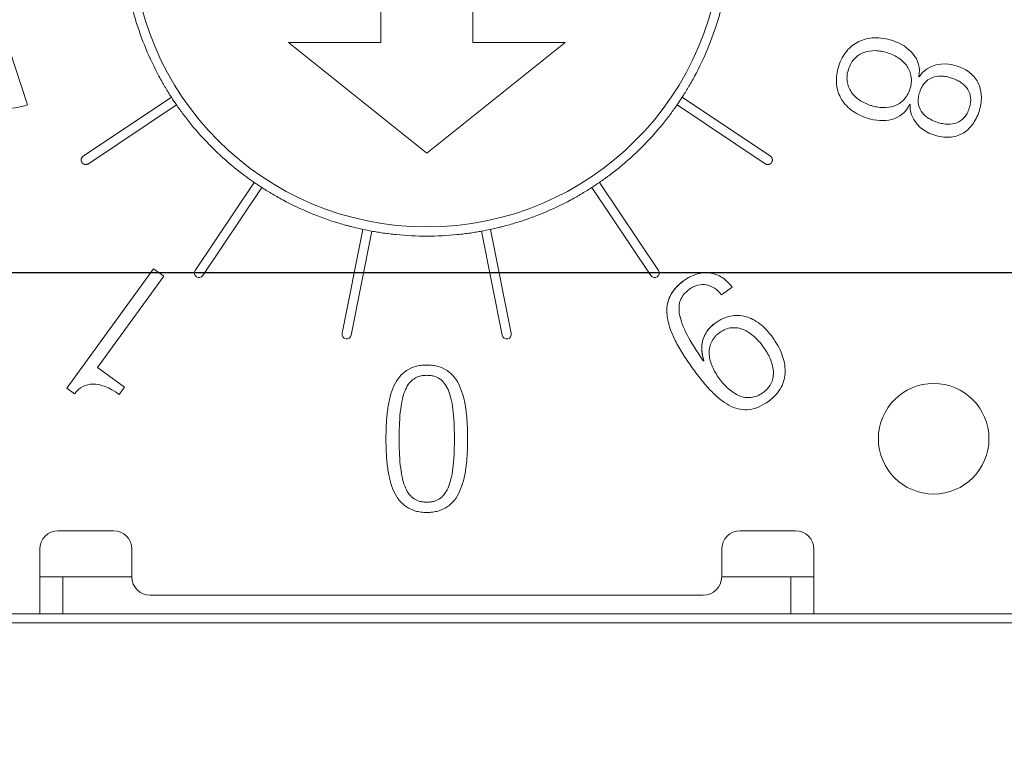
# Model space of a CAD drawing. Header units: millimetres. Extents: x 2293 to 4250, y -591 to 894.
# Tile 110 of 117: x 3921.16 to 3926.5, y 734.37 to 738.36. Entities that reach past the tile are written whole.
import ezdxf

# ---------------------------------------------------------------- set-up
doc = ezdxf.new("R2010")
doc.units = ezdxf.units.MM
doc.header["$PDSIZE"] = -1
doc.layers.add('1', color=7, linetype='Continuous', lineweight=13)
doc.dimstyles.new('ISO-25', dxfattribs={"dimtxt": 2.5, "dimasz": 2.5, "dimexe": 1.25, "dimexo": 0.625, "dimtad": 1, "dimtxsty": 'Standard', "dimcen": 2.5, "dimadec": 0, "dimazin": 0, "dimtfac": 1, "dimtmove": 0, "dimatfit": 3, "dimfxl": 1, "dimarcsym": 0})

# ---------------------------------------------------------------- blocks, each defined once
blk = doc.blocks.new('*D74')
at = {"color": 0, "lineweight": -2}
for p, q in [((4006.2153, 736.9822), (3878.6153, 736.9822)), ((3880.6153, 732.9022), (3880.6153, 722.7562)), ((3880.6153, 706.0622), (3880.6153, 716.2082)), ((3898.4153, 701.9822), (3878.6153, 701.9822))]:
    blk.add_line(p, q, dxfattribs=at)
at = {"color": 0}
for points in [[(3881.2953, 732.9022), (3879.9353, 732.9022), (3880.6153, 736.9822)], [(3879.9353, 706.0622), (3881.2953, 706.0622), (3880.6153, 701.9822)]]:
    blk.add_solid(points, dxfattribs=at)
at = {"layer": 'Defpoints', "color": 0}
for p in [(3880.6153, 736.9822), (4006.2153, 736.9822), (3898.4153, 701.9822)]:
    blk.add_point(p, dxfattribs=at)
at = {"color": 0, "insert": (3880.6153, 719.4822), "char_height": 3.5, "attachment_point": 5}
blk.add_mtext('(35)', dxfattribs=at)
blk = doc.blocks.new('*D76')
at = {"color": 0, "lineweight": -2}
for p, q in [((4006.2153, 736.9822), (4006.2153, 657.9307)), ((3898.4153, 701.9822), (3898.4153, 657.9307)), ((3902.4953, 659.9307), (4002.1353, 659.9307))]:
    blk.add_line(p, q, dxfattribs=at)
at = {"color": 0}
for points in [[(3902.4953, 660.6107), (3902.4953, 659.2507), (3898.4153, 659.9307)], [(4002.1353, 659.2507), (4002.1353, 660.6107), (4006.2153, 659.9307)]]:
    blk.add_solid(points, dxfattribs=at)
at = {"layer": 'Defpoints', "color": 0}
for p in [(4006.2153, 736.9822), (3898.4153, 701.9822), (4006.2153, 659.9307)]:
    blk.add_point(p, dxfattribs=at)
at = {"color": 0, "insert": (3952.3153, 663.4964), "char_height": 3.5, "attachment_point": 5}
blk.add_mtext('(107,8)', dxfattribs=at)

msp = doc.modelspace()

# ---------------------------------------------------------------- linework, layer by layer
at = {"layer": '1', "color": 7, "linetype": 'Continuous', "lineweight": 18}
for p, q in [((3923.1153, 738.2329), (3923.1153, 740.0315)), ((3923.6153, 740.0315), (3923.6153, 738.2329)), ((3921.0714, 738.2873), (3921.199, 737.8948)), ((3923.3653, 737.6329), (3922.6153, 738.2329)), ((3922.6153, 738.2329), (3923.1153, 738.2329)), ((3924.1153, 738.2329), (3923.3653, 737.6329)), ((3923.6153, 738.2329), (3924.1153, 738.2329)), ((3926.034, 738.0486), (3926.036, 738.048)), ((3921.9797, 737.9364), (3921.5014, 737.6168)), ((3925.2293, 737.6168), (3924.751, 737.9364)), ((3921.5292, 737.5753), (3922.0074, 737.8948)), ((3924.7232, 737.8948), (3925.2015, 737.5753)), ((3925.9871, 737.8973), (3925.9851, 737.898)), ((3922.428, 737.4743), (3922.1084, 736.9961)), ((3922.15, 736.9683), (3922.4695, 737.4465)), ((3924.2611, 737.4465), (3924.5807, 736.9683)), ((3924.6223, 736.9961), (3924.3027, 737.4743)), ((3923.0189, 737.219), (3922.9067, 736.6548)), ((3922.9558, 736.6451), (3923.068, 737.2092)), ((3923.6627, 737.2092), (3923.7749, 736.6451)), ((3923.8239, 736.6548), (3923.7117, 737.219)), ((3921.4124, 736.3575), (3921.8826, 737.0047)), ((3921.9379, 736.9645), (3921.578, 736.4692)), ((3921.8826, 737.0047), (3921.9379, 736.9645)), ((3925.0226, 736.9049), (3924.9647, 736.8629)), ((3924.8653, 736.5058), (3924.8682, 736.5053)), ((3921.578, 736.4692), (3921.7256, 736.362)), ((3921.4546, 736.3268), (3921.4124, 736.3575)), ((3921.7256, 736.362), (3921.6968, 736.3224)), ((3921.3653, 735.5822), (3921.6653, 735.5822)), ((3925.0653, 735.5822), (3925.3653, 735.5822)), ((3921.2653, 735.4322), (3921.2653, 735.4822)), ((3921.7653, 735.3322), (3921.7653, 735.4822)), ((3924.9653, 735.4822), (3924.9653, 735.3322)), ((3925.4653, 735.4822), (3925.4653, 735.4322)), ((3921.2653, 735.4322), (3921.2653, 735.1322)), ((3925.4653, 735.1322), (3925.4653, 735.4322)), ((3921.2653, 735.3322), (3921.7654, 735.3322)), ((3921.3903, 735.1322), (3921.3903, 735.3322)), ((3924.9652, 735.3322), (3925.4653, 735.3322)), ((3925.3403, 735.3322), (3925.3403, 735.1322)), ((3924.8653, 735.2322), (3921.8653, 735.2322)), ((3921.2653, 735.1322), (3920.1653, 735.1322)), ((3920.1653, 735.1322), (3921.2653, 735.1322)), ((3921.3743, 735.1322), (3921.2653, 735.1322)), ((3923.3653, 735.1322), (3921.3743, 735.1322)), ((3925.3403, 735.1322), (3921.3903, 735.1322)), ((3925.3563, 735.1322), (3923.3653, 735.1322)), ((3925.4653, 735.1322), (3925.3563, 735.1322)), ((3925.4653, 735.1322), (3926.5653, 735.1322)), ((3927.1153, 735.0822), (3919.6153, 735.0822))]:
    msp.add_line(p, q, dxfattribs=at)
at = {"layer": '1', "color": 92, "linetype": 'Continuous', "lineweight": 13}
for p, q in [((3921.7654, 735.3322), (3921.2653, 735.3322)), ((3925.4653, 735.3322), (3924.9652, 735.3322)), ((3926.5653, 735.1322), (3925.4653, 735.1322))]:
    msp.add_line(p, q, dxfattribs=at)
at = {"layer": '1', "color": 7, "linetype": 'Continuous', "lineweight": 18}
for centre, radius, start, end in [((3923.3653, 738.8322), 1.6, 180, 0), ((3923.3653, 738.8322), 1.65, 196.7201, 208.2799), ((3923.3653, 738.8322), 1.65, 331.7201, 343.2799), ((3923.3653, 738.8322), 1.65, 212.8818, 214.6182), ((3923.3653, 738.8322), 1.65, 325.3818, 327.1182), ((3923.3653, 738.8322), 1.65, 219.2201, 230.7799), ((3923.3653, 738.8322), 1.65, 309.2201, 320.7799), ((3921.5153, 737.5961), 0.025, 123.75, 180), ((3923.3653, 738.8322), 1.65, 235.3818, 237.1182), ((3923.3653, 738.8322), 1.65, 302.8818, 304.6182), ((3923.3653, 738.8322), 1.65, 241.7201, 253.2799), ((3923.3653, 738.8322), 1.65, 286.7201, 298.2799), ((3923.3653, 738.8322), 1.65, 257.8818, 259.6182), ((3923.3653, 738.8322), 1.65, 264.2201, 275.7799), ((3923.3653, 738.8322), 1.65, 280.3818, 282.1182), ((3922.1292, 736.9822), 0.025, 146.25, 326.25), ((3924.6015, 736.9822), 0.025, 213.75, 33.75), ((3922.9312, 736.6499), 0.025, 168.75, 348.75), ((3923.7994, 736.6499), 0.025, 191.25, 11.25), ((3926.1153, 736.0822), 0.3, 0, 180), ((3926.1153, 736.0822), 0.3, 180, 0), ((3921.3653, 735.4822), 0.1, 90, 180), ((3921.6653, 735.4822), 0.1, 0, 90), ((3925.0653, 735.4822), 0.1, 90, 180), ((3925.3653, 735.4822), 0.1, 0, 90), ((3921.8653, 735.3322), 0.1, 180, 270), ((3924.8653, 735.3322), 0.1, 270, 0)]:
    msp.add_arc(centre, radius, start, end, dxfattribs=at)
for points, knots in [([(3921.7521, 738.4858), (3921.754, 738.4769), (3921.7561, 738.4674), (3921.7596, 738.4524), (3921.7609, 738.4472), (3921.7634, 738.4367), (3921.7648, 738.4313), (3921.769, 738.4148), (3921.7719, 738.4036), (3921.7782, 738.3808), (3921.7816, 738.3692), (3921.7851, 738.3575)], [0, 0, 0, 0, 0.25, 0.25, 0.375, 0.375, 0.5, 0.5, 0.75, 0.75, 1, 1, 1, 1]), ([(3924.9456, 738.3575), (3924.9491, 738.3692), (3924.9524, 738.3807), (3924.9571, 738.3977), (3924.9586, 738.4034), (3924.9616, 738.4146), (3924.9631, 738.4202), (3924.9673, 738.4367), (3924.9698, 738.4472), (3924.9745, 738.4673), (3924.9766, 738.4769), (3924.9786, 738.4858)], [0, 0, 0, 0, 0.25, 0.25, 0.375, 0.375, 0.5, 0.5, 0.75, 0.75, 1, 1, 1, 1]), ([(3925.893, 738.2438), (3925.8578, 738.2552), (3925.7912, 738.265), (3925.706, 738.2442), (3925.6507, 738.2001), (3925.6178, 738.151), (3925.599, 738.1063), (3925.5879, 738.059), (3925.5856, 737.9998), (3925.6045, 737.9316), (3925.6612, 737.8651), (3925.721, 737.834), (3925.7561, 737.8225)], [0, 0, 0, 0, 0.124498, 0.248996, 0.373494, 0.435743, 0.497992, 0.560743, 0.623494, 0.748996, 0.874498, 1, 1, 1, 1]), ([(3925.7561, 737.8225), (3925.721, 737.834), (3925.6612, 737.8651), (3925.6045, 737.9316), (3925.5856, 737.9998), (3925.5879, 738.059), (3925.599, 738.1063), (3925.6178, 738.151), (3925.6507, 738.2001), (3925.706, 738.2442), (3925.7912, 738.265), (3925.8578, 738.2552), (3925.893, 738.2438)], [0, 0, 0, 0, 0.125502, 0.251004, 0.376506, 0.439257, 0.502008, 0.564257, 0.626506, 0.751004, 0.875502, 1, 1, 1, 1]), ([(3925.7772, 737.8909), (3925.7757, 737.8914), (3925.763, 737.8954), (3925.7399, 737.9046), (3925.7015, 737.9269), (3925.6714, 737.9564), (3925.6527, 737.992), (3925.645, 738.0217), (3925.6444, 738.0536), (3925.652, 738.0892), (3925.6668, 738.1225), (3925.6861, 738.148), (3925.7097, 738.1675), (3925.7458, 738.1852), (3925.7875, 738.1914), (3925.8316, 738.1869), (3925.8542, 738.1811), (3925.8653, 738.1775)], [0, 0, 0, 0, 0.008357, 0.070334, 0.132312, 0.256267, 0.318245, 0.380223, 0.442201, 0.504178, 0.566156, 0.628134, 0.690111, 0.752089, 0.876045, 0.938022, 1, 1, 1, 1]), ([(3925.8653, 738.1775), (3925.8542, 738.1811), (3925.8316, 738.1869), (3925.7875, 738.1914), (3925.7458, 738.1852), (3925.7097, 738.1675), (3925.6861, 738.148), (3925.6668, 738.1225), (3925.652, 738.0892), (3925.6444, 738.0536), (3925.645, 738.0217), (3925.6527, 737.992), (3925.6714, 737.9564), (3925.7015, 737.9269), (3925.7399, 737.9046), (3925.763, 737.8954), (3925.7756, 737.8914), (3925.7772, 737.8909)], [0, 0, 0, 0, 0.061978, 0.123955, 0.247911, 0.309889, 0.371866, 0.433844, 0.495822, 0.557799, 0.619777, 0.681755, 0.743733, 0.867688, 0.929666, 0.991643, 1, 1, 1, 1]), ([(3925.8653, 738.1775), (3925.8766, 738.1739), (3925.8986, 738.1651), (3925.9375, 738.1426), (3925.9678, 738.1131), (3925.9867, 738.0774), (3925.9944, 738.0478), (3925.9951, 738.0158), (3925.9875, 737.9802), (3925.9727, 737.947), (3925.9534, 737.9215), (3925.9297, 737.902), (3925.8935, 737.8842), (3925.8515, 737.8782), (3925.8084, 737.8827), (3925.787, 737.8879), (3925.7772, 737.8909)], [0, 0, 0, 0, 0.063022, 0.126045, 0.252089, 0.315111, 0.378134, 0.441156, 0.504178, 0.567201, 0.630223, 0.693245, 0.756267, 0.882312, 0.945334, 1, 1, 1, 1]), ([(3925.7772, 737.8909), (3925.787, 737.8879), (3925.8084, 737.8827), (3925.8515, 737.8782), (3925.8935, 737.8842), (3925.9297, 737.902), (3925.9534, 737.9215), (3925.9727, 737.947), (3925.9875, 737.9802), (3925.9951, 738.0158), (3925.9944, 738.0478), (3925.9867, 738.0774), (3925.9678, 738.1131), (3925.9375, 738.1426), (3925.8986, 738.1651), (3925.8766, 738.1739), (3925.8653, 738.1775)], [0, 0, 0, 0, 0.054666, 0.117688, 0.243733, 0.306755, 0.369777, 0.432799, 0.495822, 0.558844, 0.621866, 0.684889, 0.747911, 0.873955, 0.936978, 1, 1, 1, 1]), ([(3926.1153, 737.7314), (3926.1461, 737.7214), (3926.2031, 737.7138), (3926.2738, 737.7347), (3926.3191, 737.7756), (3926.3463, 737.8198), (3926.3623, 737.8589), (3926.3724, 737.8999), (3926.3764, 737.9517), (3926.3638, 738.0116), (3926.319, 738.0704), (3926.2684, 738.0978), (3926.2376, 738.1078)], [0, 0, 0, 0, 0.125289, 0.250577, 0.375866, 0.43851, 0.501155, 0.56351, 0.625866, 0.750577, 0.875289, 1, 1, 1, 1]), ([(3926.2376, 738.1078), (3926.2684, 738.0978), (3926.319, 738.0704), (3926.3638, 738.0116), (3926.3764, 737.9517), (3926.3724, 737.8999), (3926.3623, 737.8589), (3926.3463, 737.8198), (3926.3191, 737.7756), (3926.2738, 737.7347), (3926.2031, 737.7138), (3926.1461, 737.7214), (3926.1153, 737.7314)], [0, 0, 0, 0, 0.124711, 0.249423, 0.374134, 0.43649, 0.498845, 0.56149, 0.624134, 0.749423, 0.874711, 1, 1, 1, 1]), ([(3921.9123, 738.0505), (3921.918, 738.0397), (3921.9238, 738.0292), (3921.9326, 738.0138), (3921.9355, 738.0088), (3921.9413, 737.9987), (3921.9442, 737.9937), (3921.9529, 737.9791), (3921.9586, 737.9698), (3921.9694, 737.9524), (3921.9747, 737.9441), (3921.9797, 737.9364)], [0, 0, 0, 0, 0.25, 0.25, 0.375, 0.375, 0.5, 0.5, 0.75, 0.75, 1, 1, 1, 1]), ([(3924.751, 737.9364), (3924.7559, 737.9441), (3924.7612, 737.9523), (3924.7693, 737.9654), (3924.7721, 737.9699), (3924.7777, 737.9791), (3924.7806, 737.9839), (3924.7893, 737.9986), (3924.7951, 738.0086), (3924.8068, 738.0291), (3924.8126, 738.0397), (3924.8184, 738.0505)], [0, 0, 0, 0, 0.25, 0.25, 0.375, 0.375, 0.5, 0.5, 0.75, 0.75, 1, 1, 1, 1]), ([(3926.1344, 737.8004), (3926.1246, 737.8036), (3926.1055, 737.8112), (3926.0733, 737.8297), (3926.0436, 737.8598), (3926.0307, 737.8985), (3926.0315, 737.9341), (3926.0385, 737.9641), (3926.0505, 737.9925), (3926.0707, 738.0218), (3926.104, 738.0457), (3926.1458, 738.0528), (3926.1828, 738.0491), (3926.2027, 738.044), (3926.2125, 738.0408)], [0, 0, 0, 0, 0.062695, 0.125389, 0.250779, 0.376168, 0.438863, 0.501558, 0.563863, 0.626168, 0.750779, 0.875389, 0.937695, 1, 1, 1, 1]), ([(3926.2125, 738.0408), (3926.2027, 738.044), (3926.1828, 738.0491), (3926.1458, 738.0528), (3926.104, 738.0457), (3926.0707, 738.0218), (3926.0505, 737.9925), (3926.0385, 737.9641), (3926.0315, 737.9341), (3926.0307, 737.8985), (3926.0436, 737.8598), (3926.0733, 737.8297), (3926.1055, 737.8112), (3926.1246, 737.8036), (3926.1344, 737.8004)], [0, 0, 0, 0, 0.062305, 0.124611, 0.249221, 0.373832, 0.436137, 0.498442, 0.561137, 0.623832, 0.749221, 0.874611, 0.937305, 1, 1, 1, 1]), ([(3926.2125, 738.0408), (3926.2223, 738.0376), (3926.2415, 738.03), (3926.2737, 738.0112), (3926.3037, 737.9808), (3926.3169, 737.9418), (3926.3162, 737.9062), (3926.3092, 737.8761), (3926.2972, 737.8478), (3926.2768, 737.8186), (3926.2433, 737.7949), (3926.2013, 737.7882), (3926.1642, 737.7921), (3926.1442, 737.7973), (3926.1344, 737.8004)], [0, 0, 0, 0, 0.062305, 0.124611, 0.249221, 0.373832, 0.436137, 0.498442, 0.561137, 0.623832, 0.749221, 0.874611, 0.937305, 1, 1, 1, 1]), ([(3926.1344, 737.8004), (3926.1442, 737.7973), (3926.1642, 737.7921), (3926.2013, 737.7882), (3926.2433, 737.7949), (3926.2768, 737.8186), (3926.2972, 737.8478), (3926.3092, 737.8761), (3926.3162, 737.9062), (3926.3169, 737.9418), (3926.3037, 737.9808), (3926.2737, 738.0112), (3926.2415, 738.03), (3926.2223, 738.0376), (3926.2125, 738.0408)], [0, 0, 0, 0, 0.062695, 0.125389, 0.250779, 0.376168, 0.438863, 0.501558, 0.563863, 0.626168, 0.750779, 0.875389, 0.937695, 1, 1, 1, 1]), ([(3922.0074, 737.8948), (3922.0126, 737.8873), (3922.0182, 737.8794), (3922.0272, 737.8668), (3922.0303, 737.8625), (3922.0367, 737.8538), (3922.04, 737.8493), (3922.0502, 737.8356), (3922.0572, 737.8264), (3922.0718, 737.8078), (3922.0793, 737.7983), (3922.087, 737.7889)], [0, 0, 0, 0, 0.25, 0.25, 0.375, 0.375, 0.5, 0.5, 0.75, 0.75, 1, 1, 1, 1]), ([(3924.6436, 737.7889), (3924.6513, 737.7983), (3924.6588, 737.8077), (3924.6697, 737.8217), (3924.6733, 737.8263), (3924.6803, 737.8355), (3924.6838, 737.8402), (3924.694, 737.8538), (3924.7004, 737.8625), (3924.7124, 737.8793), (3924.718, 737.8873), (3924.7232, 737.8948)], [0, 0, 0, 0, 0.25, 0.25, 0.375, 0.375, 0.5, 0.5, 0.75, 0.75, 1, 1, 1, 1]), ([(3922.322, 737.5539), (3922.3315, 737.5462), (3922.3408, 737.5387), (3922.3548, 737.5278), (3922.3594, 737.5243), (3922.3687, 737.5172), (3922.3733, 737.5137), (3922.3869, 737.5035), (3922.3957, 737.4971), (3922.4124, 737.4852), (3922.4204, 737.4795), (3922.428, 737.4743)], [0, 0, 0, 0, 0.25, 0.25, 0.375, 0.375, 0.5, 0.5, 0.75, 0.75, 1, 1, 1, 1]), ([(3924.3027, 737.4743), (3924.3102, 737.4795), (3924.3182, 737.4851), (3924.3307, 737.4941), (3924.335, 737.4972), (3924.3437, 737.5036), (3924.3482, 737.5069), (3924.3619, 737.5171), (3924.3711, 737.5241), (3924.3897, 737.5386), (3924.3992, 737.5462), (3924.4086, 737.5539)], [0, 0, 0, 0, 0.25, 0.25, 0.375, 0.375, 0.5, 0.5, 0.75, 0.75, 1, 1, 1, 1]), ([(3922.4695, 737.4465), (3922.4772, 737.4416), (3922.4854, 737.4364), (3922.4985, 737.4282), (3922.503, 737.4255), (3922.5123, 737.4198), (3922.5171, 737.4169), (3922.5317, 737.4082), (3922.5417, 737.4024), (3922.5623, 737.3908), (3922.5729, 737.3849), (3922.5836, 737.3791)], [0, 0, 0, 0, 0.25, 0.25, 0.375, 0.375, 0.5, 0.5, 0.75, 0.75, 1, 1, 1, 1]), ([(3924.1471, 737.3791), (3924.1578, 737.3849), (3924.1683, 737.3907), (3924.1837, 737.3994), (3924.1888, 737.4023), (3924.1988, 737.4082), (3924.2038, 737.4111), (3924.2184, 737.4198), (3924.2277, 737.4254), (3924.2452, 737.4363), (3924.2535, 737.4416), (3924.2611, 737.4465)], [0, 0, 0, 0, 0.25, 0.25, 0.375, 0.375, 0.5, 0.5, 0.75, 0.75, 1, 1, 1, 1]), ([(3922.8906, 737.252), (3922.9023, 737.2485), (3922.9138, 737.2451), (3922.9309, 737.2404), (3922.9365, 737.2389), (3922.9478, 737.2359), (3922.9534, 737.2344), (3922.9699, 737.2302), (3922.9804, 737.2277), (3923.0004, 737.223), (3923.01, 737.2209), (3923.0189, 737.219)], [0, 0, 0, 0, 0.25, 0.25, 0.375, 0.375, 0.5, 0.5, 0.75, 0.75, 1, 1, 1, 1]), ([(3923.7117, 737.219), (3923.7206, 737.2209), (3923.7301, 737.223), (3923.7451, 737.2265), (3923.7503, 737.2277), (3923.7608, 737.2303), (3923.7663, 737.2316), (3923.7828, 737.2358), (3923.7939, 737.2388), (3923.8167, 737.2451), (3923.8284, 737.2485), (3923.84, 737.252)], [0, 0, 0, 0, 0.25, 0.25, 0.375, 0.375, 0.5, 0.5, 0.75, 0.75, 1, 1, 1, 1]), ([(3923.068, 737.2092), (3923.077, 737.2076), (3923.0865, 737.2059), (3923.1018, 737.2034), (3923.107, 737.2025), (3923.1177, 737.2009), (3923.1232, 737.2), (3923.1401, 737.1976), (3923.1516, 737.1961), (3923.175, 737.1932), (3923.187, 737.1918), (3923.1992, 737.1906)], [0, 0, 0, 0, 0.25, 0.25, 0.375, 0.375, 0.5, 0.5, 0.75, 0.75, 1, 1, 1, 1]), ([(3923.5315, 737.1906), (3923.5436, 737.1918), (3923.5555, 737.1932), (3923.5731, 737.1953), (3923.5789, 737.1961), (3923.5904, 737.1976), (3923.5962, 737.1984), (3923.613, 737.2009), (3923.6237, 737.2025), (3923.644, 737.2059), (3923.6537, 737.2076), (3923.6627, 737.2092)], [0, 0, 0, 0, 0.25, 0.25, 0.375, 0.375, 0.5, 0.5, 0.75, 0.75, 1, 1, 1, 1]), ([(3925.0226, 736.9049), (3925.0067, 736.9264), (3924.9703, 736.9614), (3924.9165, 736.9828), (3924.87, 736.985), (3924.8337, 736.9788), (3924.8027, 736.9667), (3924.7778, 736.9529), (3924.7553, 736.9379), (3924.7317, 736.9186), (3924.7031, 736.8886), (3924.6784, 736.8479), (3924.6657, 736.7946), (3924.6687, 736.7366), (3924.6859, 736.6741), (3924.7162, 736.6069), (3924.7512, 736.547), (3924.7844, 736.4971), (3924.8117, 736.4585), (3924.8394, 736.4213), (3924.8746, 736.3773), (3924.9176, 736.3298), (3924.9677, 736.2858), (3925.0337, 736.2455), (3925.116, 736.2308), (3925.1849, 736.2606), (3925.2209, 736.2868)], [0, 0, 0, 0, 0.062924, 0.125848, 0.15731, 0.188771, 0.220233, 0.235964, 0.251695, 0.275593, 0.299491, 0.347286, 0.395081, 0.442877, 0.490672, 0.538467, 0.586263, 0.61016, 0.634058, 0.656929, 0.679801, 0.725543, 0.771286, 0.817029, 0.908514, 1, 1, 1, 1]), ([(3924.7513, 736.9342), (3924.7537, 736.9361), (3924.7624, 736.9426), (3924.7778, 736.9529), (3924.8027, 736.9667), (3924.8337, 736.9788), (3924.87, 736.985), (3924.9165, 736.9828), (3924.9703, 736.9614), (3925.0067, 736.9264), (3925.0226, 736.9049)], [0, 0, 0, 0, 0.025305, 0.086224, 0.147142, 0.268979, 0.390816, 0.512653, 0.756326, 1, 1, 1, 1]), ([(3924.6809, 736.8464), (3924.6845, 736.8553), (3924.6889, 736.8638), (3924.6987, 736.88), (3924.7042, 736.8877), (3924.7162, 736.9022), (3924.7227, 736.9091), (3924.7365, 736.9222), (3924.7437, 736.9284), (3924.7513, 736.9342)], [0, 0, 0, 0, 0.25, 0.25, 0.5, 0.5, 0.75, 0.75, 1, 1, 1, 1]), ([(3924.8653, 736.5058), (3924.8276, 736.5591), (3924.7692, 736.6527), (3924.7362, 736.7419), (3924.7323, 736.7993), (3924.7403, 736.8361), (3924.7557, 736.8621), (3924.773, 736.8805), (3924.7911, 736.8952), (3924.813, 736.9085), (3924.8447, 736.9201), (3924.8836, 736.9211), (3924.927, 736.9024), (3924.9529, 736.8779), (3924.9647, 736.8629)], [0, 0, 0, 0, 0.145658, 0.291317, 0.364146, 0.436975, 0.509804, 0.546218, 0.582633, 0.634804, 0.686975, 0.791317, 0.895658, 1, 1, 1, 1]), ([(3924.9647, 736.8629), (3924.9529, 736.8779), (3924.927, 736.9024), (3924.8836, 736.9211), (3924.8447, 736.9201), (3924.813, 736.9085), (3924.7911, 736.8952), (3924.773, 736.8805), (3924.7557, 736.8621), (3924.7403, 736.8361), (3924.7323, 736.7993), (3924.7362, 736.7418), (3924.7691, 736.6527), (3924.8276, 736.5591), (3924.8653, 736.5058)], [0, 0, 0, 0, 0.104349, 0.208698, 0.313047, 0.365222, 0.417397, 0.453814, 0.490231, 0.563065, 0.635899, 0.708734, 0.854402, 1, 1, 1, 1]), ([(3925.2209, 736.2868), (3925.1849, 736.2606), (3925.116, 736.2308), (3925.0337, 736.2455), (3924.9677, 736.2858), (3924.9176, 736.3298), (3924.8746, 736.3773), (3924.8394, 736.4213), (3924.8117, 736.4585), (3924.7844, 736.4971), (3924.7512, 736.547), (3924.7162, 736.6069), (3924.6859, 736.6741), (3924.6687, 736.7366), (3924.6658, 736.7943), (3924.674, 736.8296), (3924.6809, 736.8464)], [0, 0, 0, 0, 0.140312, 0.280624, 0.350781, 0.420937, 0.491093, 0.526171, 0.561249, 0.597901, 0.634553, 0.707857, 0.781161, 0.854465, 0.92777, 1, 1, 1, 1]), ([(3925.2209, 736.2868), (3925.2517, 736.3091), (3925.2958, 736.3598), (3925.3162, 736.4477), (3925.3003, 736.5258), (3925.2714, 736.5878), (3925.2418, 736.6338), (3925.2078, 736.6752), (3925.1602, 736.7185), (3925.0955, 736.7521), (3925.0132, 736.7551), (3924.9572, 736.7297), (3924.9295, 736.7096)], [0, 0, 0, 0, 0.125903, 0.251805, 0.377708, 0.440659, 0.50361, 0.565659, 0.627708, 0.751805, 0.875903, 1, 1, 1, 1]), ([(3924.9295, 736.7096), (3924.9572, 736.7297), (3925.0132, 736.7551), (3925.0955, 736.7521), (3925.1602, 736.7185), (3925.2078, 736.6752), (3925.2418, 736.6338), (3925.2714, 736.5878), (3925.3003, 736.5258), (3925.3162, 736.4477), (3925.2958, 736.3598), (3925.2517, 736.3091), (3925.2209, 736.2868)], [0, 0, 0, 0, 0.124097, 0.248195, 0.372292, 0.434341, 0.49639, 0.559341, 0.622292, 0.748195, 0.874097, 1, 1, 1, 1]), ([(3924.8683, 736.5054), (3924.8652, 736.5145), (3924.8627, 736.5239), (3924.859, 736.5426), (3924.8577, 736.552), (3924.8565, 736.571), (3924.8567, 736.5805), (3924.8581, 736.5948), (3924.8588, 736.5996), (3924.8605, 736.6091), (3924.8638, 736.623), (3924.869, 736.6364), (3924.8776, 736.6537), (3924.8826, 736.6618), (3924.894, 736.6771), (3924.9004, 736.6843), (3924.9142, 736.6977), (3924.9216, 736.7039), (3924.9295, 736.7096)], [0, 0, 0, 0, 0.125, 0.125, 0.25, 0.25, 0.375, 0.375, 0.4375, 0.4375, 0.5, 0.625, 0.625, 0.75, 0.75, 0.875, 0.875, 1, 1, 1, 1]), ([(3924.9523, 736.4086), (3924.9375, 736.429), (3924.9117, 736.4727), (3924.896, 736.5293), (3924.8973, 736.5729), (3924.9061, 736.604), (3924.9209, 736.628), (3924.9375, 736.6457), (3924.9529, 736.6583), (3924.9698, 736.6691), (3924.9918, 736.6795), (3925.0193, 736.6862), (3925.0516, 736.685), (3925.0934, 736.6727), (3925.1422, 736.6402), (3925.1758, 736.6021), (3925.1906, 736.5817)], [0, 0, 0, 0, 0.124696, 0.249392, 0.31174, 0.374088, 0.436436, 0.467609, 0.498783, 0.530109, 0.561436, 0.624088, 0.68674, 0.749392, 0.874696, 1, 1, 1, 1]), ([(3925.1906, 736.5817), (3925.1758, 736.6021), (3925.1422, 736.6402), (3925.0934, 736.6727), (3925.0516, 736.685), (3925.0193, 736.6862), (3924.9918, 736.6795), (3924.9698, 736.6691), (3924.9529, 736.6583), (3924.9375, 736.6457), (3924.9209, 736.628), (3924.9061, 736.604), (3924.8973, 736.5729), (3924.896, 736.5293), (3924.9117, 736.4727), (3924.9375, 736.429), (3924.9523, 736.4086)], [0, 0, 0, 0, 0.125304, 0.250608, 0.31326, 0.375912, 0.438564, 0.469891, 0.501217, 0.532391, 0.563564, 0.625912, 0.68826, 0.750608, 0.875304, 1, 1, 1, 1]), ([(3925.1906, 736.5817), (3925.2055, 736.5613), (3925.2313, 736.5176), (3925.247, 736.4613), (3925.2457, 736.4178), (3925.2368, 736.3868), (3925.2219, 736.3627), (3925.2052, 736.3451), (3925.1898, 736.3324), (3925.173, 736.3216), (3925.1511, 736.3112), (3925.1236, 736.3046), (3925.0914, 736.3057), (3925.0496, 736.3179), (3925.0007, 736.3501), (3924.9672, 736.3881), (3924.9523, 736.4086)], [0, 0, 0, 0, 0.125304, 0.250608, 0.31326, 0.375912, 0.438564, 0.469891, 0.501217, 0.532391, 0.563564, 0.625912, 0.68826, 0.750608, 0.875304, 1, 1, 1, 1]), ([(3924.9523, 736.4086), (3924.9672, 736.3881), (3925.0007, 736.3501), (3925.0496, 736.3179), (3925.0914, 736.3057), (3925.1236, 736.3046), (3925.1511, 736.3112), (3925.173, 736.3216), (3925.1898, 736.3324), (3925.2052, 736.3451), (3925.2219, 736.3627), (3925.2368, 736.3868), (3925.2457, 736.4178), (3925.247, 736.4613), (3925.2313, 736.5176), (3925.2055, 736.5613), (3925.1906, 736.5817)], [0, 0, 0, 0, 0.124696, 0.249392, 0.31174, 0.374088, 0.436436, 0.467609, 0.498783, 0.530109, 0.561436, 0.624088, 0.68674, 0.749392, 0.874696, 1, 1, 1, 1]), ([(3923.5868, 736.0822), (3923.5868, 736.0965), (3923.5865, 736.1251), (3923.5843, 736.1796), (3923.5784, 736.2435), (3923.5651, 736.3119), (3923.5446, 736.3706), (3923.5157, 736.4186), (3923.4773, 736.4544), (3923.4363, 736.4732), (3923.398, 736.4809), (3923.3653, 736.4829), (3923.3327, 736.4809), (3923.2944, 736.4732), (3923.2534, 736.4544), (3923.215, 736.4186), (3923.186, 736.3706), (3923.1655, 736.3119), (3923.1523, 736.2435), (3923.1464, 736.1796), (3923.1442, 736.1251), (3923.1439, 736.0965), (3923.1439, 736.0822)], [0, 0, 0, 0, 0.03125, 0.0625, 0.125, 0.1875, 0.25, 0.3125, 0.375, 0.4375, 0.46875, 0.5, 0.53125, 0.5625, 0.625, 0.6875, 0.75, 0.8125, 0.875, 0.9375, 0.96875, 1, 1, 1, 1]), ([(3923.1439, 736.0822), (3923.1439, 736.0965), (3923.1442, 736.1251), (3923.1464, 736.1796), (3923.1523, 736.2435), (3923.1655, 736.3119), (3923.186, 736.3706), (3923.215, 736.4186), (3923.2534, 736.4544), (3923.2944, 736.4732), (3923.3327, 736.4809), (3923.3653, 736.4829), (3923.398, 736.4809), (3923.4363, 736.4732), (3923.4773, 736.4544), (3923.5157, 736.4186), (3923.5446, 736.3706), (3923.5651, 736.3119), (3923.5784, 736.2435), (3923.5843, 736.1796), (3923.5865, 736.1251), (3923.5868, 736.0965), (3923.5868, 736.0822)], [0, 0, 0, 0, 0.03125, 0.0625, 0.125, 0.1875, 0.25, 0.3125, 0.375, 0.4375, 0.46875, 0.5, 0.53125, 0.5625, 0.625, 0.6875, 0.75, 0.8125, 0.875, 0.9375, 0.96875, 1, 1, 1, 1]), ([(3923.2154, 736.0822), (3923.2154, 736.0976), (3923.2157, 736.1284), (3923.2177, 736.1838), (3923.2229, 736.2447), (3923.2335, 736.3041), (3923.249, 736.3509), (3923.2695, 736.3859), (3923.2953, 736.4099), (3923.3217, 736.4214), (3923.3455, 736.4258), (3923.3653, 736.4269), (3923.3851, 736.4258), (3923.409, 736.4214), (3923.4353, 736.4099), (3923.4612, 736.3859), (3923.4817, 736.3509), (3923.4971, 736.3041), (3923.5078, 736.2447), (3923.5129, 736.1838), (3923.5149, 736.1284), (3923.5153, 736.0976), (3923.5153, 736.0822)], [0, 0, 0, 0, 0.03125, 0.0625, 0.125, 0.1875, 0.25, 0.3125, 0.375, 0.4375, 0.46875, 0.5, 0.53125, 0.5625, 0.625, 0.6875, 0.75, 0.8125, 0.875, 0.9375, 0.96875, 1, 1, 1, 1]), ([(3923.5153, 736.0822), (3923.5153, 736.0976), (3923.5149, 736.1284), (3923.5129, 736.1838), (3923.5078, 736.2447), (3923.4971, 736.3041), (3923.4817, 736.3509), (3923.4612, 736.3859), (3923.4353, 736.4099), (3923.409, 736.4214), (3923.3851, 736.4258), (3923.3653, 736.4269), (3923.3455, 736.4258), (3923.3217, 736.4214), (3923.2953, 736.4099), (3923.2695, 736.3859), (3923.249, 736.3509), (3923.2335, 736.3041), (3923.2229, 736.2447), (3923.2177, 736.1838), (3923.2157, 736.1284), (3923.2154, 736.0976), (3923.2154, 736.0822)], [0, 0, 0, 0, 0.03125, 0.0625, 0.125, 0.1875, 0.25, 0.3125, 0.375, 0.4375, 0.46875, 0.5, 0.53125, 0.5625, 0.625, 0.6875, 0.75, 0.8125, 0.875, 0.9375, 0.96875, 1, 1, 1, 1]), ([(3923.1439, 736.0822), (3923.1439, 736.0679), (3923.1442, 736.0393), (3923.1464, 735.9848), (3923.1523, 735.9208), (3923.1655, 735.8525), (3923.186, 735.7938), (3923.215, 735.7458), (3923.2534, 735.71), (3923.2944, 735.6912), (3923.3327, 735.6835), (3923.3653, 735.6815), (3923.398, 735.6835), (3923.4363, 735.6912), (3923.4773, 735.71), (3923.5157, 735.7458), (3923.5446, 735.7938), (3923.5651, 735.8525), (3923.5784, 735.9208), (3923.5843, 735.9848), (3923.5865, 736.0393), (3923.5868, 736.0679), (3923.5868, 736.0822)], [0, 0, 0, 0, 0.03125, 0.0625, 0.125, 0.1875, 0.25, 0.3125, 0.375, 0.4375, 0.46875, 0.5, 0.53125, 0.5625, 0.625, 0.6875, 0.75, 0.8125, 0.875, 0.9375, 0.96875, 1, 1, 1, 1]), ([(3923.5868, 736.0822), (3923.5868, 736.0679), (3923.5865, 736.0393), (3923.5843, 735.9848), (3923.5784, 735.9208), (3923.5651, 735.8525), (3923.5446, 735.7938), (3923.5157, 735.7458), (3923.4773, 735.71), (3923.4363, 735.6912), (3923.398, 735.6835), (3923.3653, 735.6815), (3923.3327, 735.6835), (3923.2944, 735.6912), (3923.2534, 735.71), (3923.215, 735.7458), (3923.186, 735.7938), (3923.1655, 735.8525), (3923.1523, 735.9208), (3923.1464, 735.9848), (3923.1442, 736.0393), (3923.1439, 736.0679), (3923.1439, 736.0822)], [0, 0, 0, 0, 0.03125, 0.0625, 0.125, 0.1875, 0.25, 0.3125, 0.375, 0.4375, 0.46875, 0.5, 0.53125, 0.5625, 0.625, 0.6875, 0.75, 0.8125, 0.875, 0.9375, 0.96875, 1, 1, 1, 1]), ([(3923.5153, 736.0822), (3923.5153, 736.0668), (3923.5149, 736.036), (3923.5129, 735.9806), (3923.5078, 735.9197), (3923.4971, 735.8603), (3923.4817, 735.8135), (3923.4612, 735.7785), (3923.4353, 735.7545), (3923.409, 735.743), (3923.3851, 735.7385), (3923.3653, 735.7375), (3923.3455, 735.7385), (3923.3217, 735.743), (3923.2953, 735.7545), (3923.2695, 735.7785), (3923.249, 735.8135), (3923.2335, 735.8603), (3923.2229, 735.9197), (3923.2177, 735.9806), (3923.2157, 736.036), (3923.2154, 736.0668), (3923.2154, 736.0822)], [0, 0, 0, 0, 0.03125, 0.0625, 0.125, 0.1875, 0.25, 0.3125, 0.375, 0.4375, 0.46875, 0.5, 0.53125, 0.5625, 0.625, 0.6875, 0.75, 0.8125, 0.875, 0.9375, 0.96875, 1, 1, 1, 1]), ([(3923.2154, 736.0822), (3923.2154, 736.0668), (3923.2157, 736.036), (3923.2177, 735.9806), (3923.2229, 735.9197), (3923.2335, 735.8603), (3923.249, 735.8135), (3923.2695, 735.7785), (3923.2953, 735.7545), (3923.3217, 735.743), (3923.3455, 735.7385), (3923.3653, 735.7375), (3923.3851, 735.7385), (3923.409, 735.743), (3923.4353, 735.7545), (3923.4612, 735.7785), (3923.4817, 735.8135), (3923.4971, 735.8603), (3923.5078, 735.9197), (3923.5129, 735.9806), (3923.5149, 736.036), (3923.5153, 736.0668), (3923.5153, 736.0822)], [0, 0, 0, 0, 0.03125, 0.0625, 0.125, 0.1875, 0.25, 0.3125, 0.375, 0.4375, 0.46875, 0.5, 0.53125, 0.5625, 0.625, 0.6875, 0.75, 0.8125, 0.875, 0.9375, 0.96875, 1, 1, 1, 1])]:
    msp.add_open_spline(points, degree=3, knots=knots, dxfattribs=at)
for points in [[(3926.034, 738.0486), (3926.0552, 738.1431), (3925.9796, 738.2156), (3925.893, 738.2438)], [(3925.893, 738.2438), (3925.9796, 738.2156), (3926.0552, 738.1431), (3926.034, 738.0486)], [(3926.2376, 738.1078), (3926.1661, 738.1311), (3926.0799, 738.1145), (3926.036, 738.048)], [(3926.036, 738.048), (3926.0799, 738.1145), (3926.1661, 738.1311), (3926.2376, 738.1078)], [(3920.8538, 737.9587), (3920.973, 737.8841), (3921.073, 737.8539), (3921.199, 737.8948)], [(3921.199, 737.8948), (3921.073, 737.8539), (3920.973, 737.8841), (3920.8538, 737.9587)], [(3925.7561, 737.8225), (3925.8428, 737.7944), (3925.9465, 737.8086), (3925.9851, 737.898)], [(3925.9851, 737.898), (3925.9465, 737.8086), (3925.8428, 737.7944), (3925.7561, 737.8225)], [(3925.9871, 737.8973), (3925.9828, 737.8157), (3926.0448, 737.7544), (3926.1153, 737.7314)], [(3926.1153, 737.7314), (3926.0448, 737.7544), (3925.9828, 737.8157), (3925.9871, 737.8973)], [(3924.9295, 736.7096), (3924.8609, 736.6597), (3924.8416, 736.5862), (3924.8683, 736.5053)], [(3921.4546, 736.3268), (3921.5084, 736.3935), (3921.5865, 736.4012), (3921.6968, 736.3224)], [(3921.6968, 736.3224), (3921.5865, 736.4012), (3921.5084, 736.3935), (3921.4546, 736.3268)]]:
    msp.add_open_spline(points, degree=3, dxfattribs=at)
for points, weights, knots in [([(3925.2015, 737.5753), (3925.2142, 737.5668), (3925.2284, 737.5705), (3925.2361, 737.5822), (3925.2439, 737.5937), (3925.242, 737.6082), (3925.2293, 737.6168)], [1.10771707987, 0.951530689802, 1.04142999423, 1.37741499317, 1.04246918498, 0.952089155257, 1.106274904], [0, 0, 0, 0, 0.500774, 0.500774, 0.500774, 1, 1, 1, 1]), ([(3921.4903, 737.5961), (3921.4903, 737.5909), (3921.4919, 737.5861), (3921.4945, 737.5822), (3921.5023, 737.5705), (3921.5165, 737.5668), (3921.5292, 737.5753)], [1.08942005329, 1.14463048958, 1.24062880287, 1.37741499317, 1.04142999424, 0.951530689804, 1.10771707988], [0, 0, 0, 0, 0.289329, 0.289329, 0.289329, 1, 1, 1, 1])]:
    msp.add_rational_spline(points, weights, degree=3, knots=knots, dxfattribs=at)

# ---------------------------------------------------------------- dimensions: what is measured, and where the dimension line sits
at = {"color": 1}
dim = msp.add_linear_dim(base=(3880.6153, 736.9822), p1=(3898.4153, 701.9822), p2=(4006.2153, 736.9822), angle=90, text='(<>)', dimstyle='ISO-25', override={"dimtxt": 3.5, "dimasz": 4.08, "dimexe": 2, "dimexo": 0, "dimgap": 1.524, "dimtih": 1, "dimtoh": 1, "dimdec": 0, "dimzin": 0, "dimtxsty": 'Standard', "dimadec": 2, "dimtzin": 0}, dxfattribs=at)
dim.commit()
dim.dimension.update_dxf_attribs({"geometry": '*D74', "text_midpoint": (3880.6153, 719.4822)})
dim = msp.add_linear_dim(base=(4006.2153, 659.9307), p1=(3898.4153, 701.9822), p2=(4006.2153, 736.9822), text='(<>)', dimstyle='ISO-25', override={"dimtxt": 3.5, "dimasz": 4.08, "dimexe": 2, "dimexo": 0, "dimgap": 1.524, "dimtih": 1, "dimtoh": 1, "dimdec": 1, "dimzin": 0, "dimtxsty": 'Standard', "dimadec": 2, "dimtzin": 0}, dxfattribs=at)
dim.commit()
dim.dimension.update_dxf_attribs({"geometry": '*D76', "text_midpoint": (3952.3153, 663.4964)})

doc.saveas('drawing.dxf')
